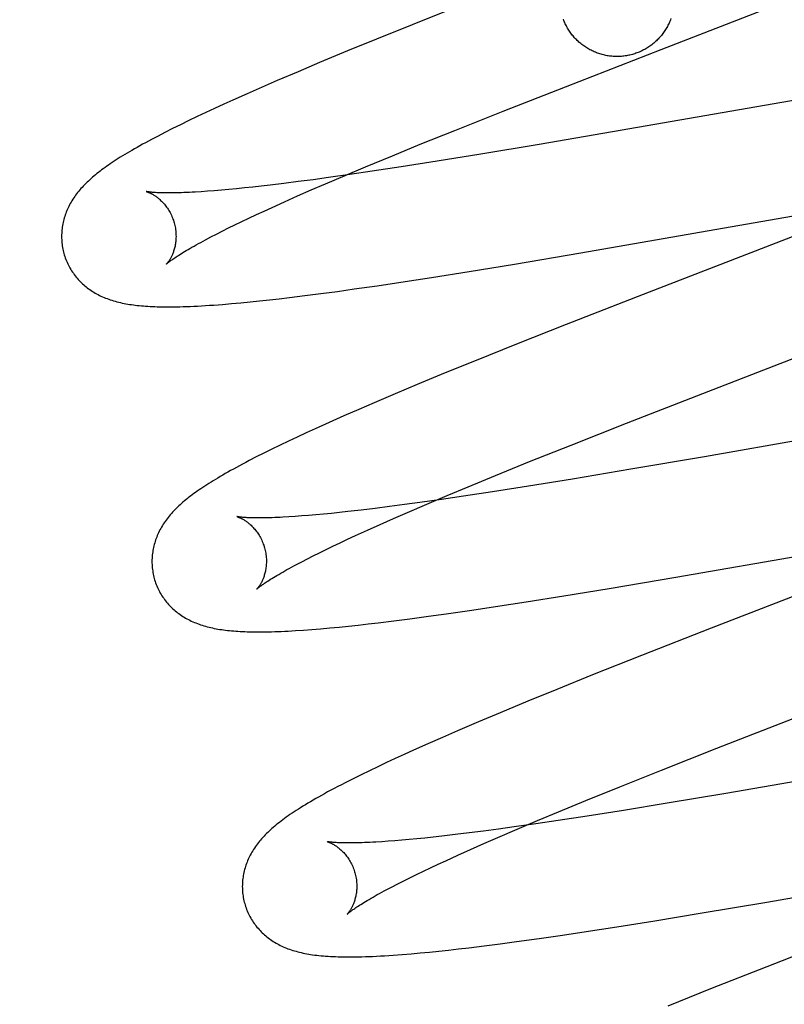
# Model space of a CAD drawing. Header units: inches. Extents: x 0 to 243, y 0 to 157.
# Tile 47 of 63: x 84.688 to 84.822, y 81.845 to 82.017. Entities that reach past the tile are written whole.
import ezdxf

# ---------------------------------------------------------------- set-up
doc = ezdxf.new("R2010")
doc.units = ezdxf.units.IN
doc.header["$LTSCALE"] = 13.357143
doc.header["$MEASUREMENT"] = 0
doc.linetypes.add('HIDDEN', pattern=[0.2, 0.1, -0.1])
doc.layers.add('DEFAULT_2', color=8, linetype='HIDDEN')

msp = doc.modelspace()

# ---------------------------------------------------------------- linework, layer by layer
at = {"layer": 'DEFAULT_2', "color": 8, "linetype": 'HIDDEN'}
for p, q in [((84.76547, 82.02), (84.75688, 82.01658)), ((84.8004, 82.01227), (84.82037, 82.01999)), ((84.75688, 82.01658), (84.75064, 82.01406)), ((84.75064, 82.01406), (84.7456, 82.012)), ((84.78365, 82.00576), (84.8004, 82.01227)), ((84.7456, 82.012), (84.74072, 82.00997)), ((84.74072, 82.00997), (84.73695, 82.00838)), ((84.73695, 82.00838), (84.7333, 82.00682)), ((84.73065, 82.00567), (84.72807, 82.00454)), ((84.7333, 82.00682), (84.73065, 82.00567)), ((84.77276, 82.00148), (84.78365, 82.00576)), ((84.83717, 82.00574), (84.79187, 81.99785)), ((84.72807, 82.00454), (84.72558, 82.00342)), ((84.72237, 82.00196), (84.72083, 82.00125)), ((84.72396, 82.00269), (84.72237, 82.00196)), ((84.72558, 82.00342), (84.72396, 82.00269)), ((84.71932, 82.00054), (84.71785, 81.99983)), ((84.72083, 82.00125), (84.71932, 82.00054)), ((84.76435, 81.99813), (84.77276, 82.00148)), ((84.71501, 81.99843), (84.7137, 81.99777)), ((84.7164, 81.99912), (84.71501, 81.99843)), ((84.71785, 81.99983), (84.7164, 81.99912)), ((84.7137, 81.99777), (84.71248, 81.99714)), ((84.75829, 81.99569), (84.76435, 81.99813)), ((84.79187, 81.99785), (84.77905, 81.99566)), ((84.75342, 81.99369), (84.75829, 81.99569)), ((84.77905, 81.99566), (84.76887, 81.99396)), ((84.74875, 81.99176), (84.75342, 81.99369)), ((84.76887, 81.99396), (84.76123, 81.99272)), ((84.74516, 81.99025), (84.74875, 81.99176)), ((84.75494, 81.99174), (84.7499, 81.99097)), ((84.76123, 81.99272), (84.75494, 81.99174)), ((84.74229, 81.98988), (84.73959, 81.98951)), ((84.74172, 81.98878), (84.74516, 81.99025)), ((84.74602, 81.99041), (84.74229, 81.98988)), ((84.7499, 81.99097), (84.74602, 81.99041)), ((84.72758, 81.98806), (84.72618, 81.98792)), ((84.72902, 81.98822), (84.72758, 81.98806)), ((84.73052, 81.98838), (84.72902, 81.98822)), ((84.73207, 81.98856), (84.73052, 81.98838)), ((84.73447, 81.98885), (84.73207, 81.98856)), ((84.73698, 81.98917), (84.73447, 81.98885)), ((84.73959, 81.98951), (84.73698, 81.98917)), ((84.73925, 81.98771), (84.74172, 81.98878)), ((84.72114, 81.98749), (84.72002, 81.98741)), ((84.72231, 81.98758), (84.72114, 81.98749)), ((84.72355, 81.98768), (84.72231, 81.98758)), ((84.72484, 81.9878), (84.72355, 81.98768)), ((84.72618, 81.98792), (84.72484, 81.9878)), ((84.73458, 81.98565), (84.73687, 81.98667)), ((84.73687, 81.98667), (84.73925, 81.98771)), ((84.73101, 81.98403), (84.7324, 81.98467)), ((84.7324, 81.98467), (84.73458, 81.98565)), ((84.78638, 81.97671), (84.83207, 81.98467)), ((84.72837, 81.98279), (84.72966, 81.9834)), ((84.72966, 81.9834), (84.73101, 81.98403)), ((84.72479, 81.98107), (84.72593, 81.98162)), ((84.72593, 81.98162), (84.72712, 81.9822)), ((84.72712, 81.9822), (84.72837, 81.98279)), ((84.83156, 81.98277), (84.79827, 81.96988)), ((84.72079, 81.97902), (84.72171, 81.9795)), ((84.72171, 81.9795), (84.72268, 81.98)), ((84.72268, 81.98), (84.72371, 81.98052)), ((84.72371, 81.98052), (84.72479, 81.98107)), ((84.77476, 81.97476), (84.78638, 81.97671)), ((84.76685, 81.97347), (84.77476, 81.97476)), ((84.76026, 81.97242), (84.76685, 81.97347)), ((84.74676, 81.97041), (84.75079, 81.97099)), ((84.75079, 81.97099), (84.75493, 81.9716)), ((84.75493, 81.9716), (84.76026, 81.97242)), ((84.73543, 81.96892), (84.73815, 81.96925)), ((84.73815, 81.96925), (84.74095, 81.96961)), ((84.74095, 81.96961), (84.74382, 81.97)), ((84.74382, 81.97), (84.74676, 81.97041)), ((84.79827, 81.96988), (84.78379, 81.96421)), ((84.72374, 81.96772), (84.72532, 81.96785)), ((84.72532, 81.96785), (84.72694, 81.968)), ((84.72694, 81.968), (84.72858, 81.96816)), ((84.72858, 81.96816), (84.73024, 81.96833)), ((84.73024, 81.96833), (84.73193, 81.96851)), ((84.73193, 81.96851), (84.73366, 81.96871)), ((84.73366, 81.96871), (84.73543, 81.96892)), ((84.78379, 81.96421), (84.77512, 81.96077)), ((84.80766, 81.95217), (84.83447, 81.96255)), ((84.77512, 81.96077), (84.76776, 81.95781)), ((84.76776, 81.95781), (84.76267, 81.95574)), ((84.76267, 81.95574), (84.75774, 81.9537)), ((84.75774, 81.9537), (84.75393, 81.9521)), ((84.75393, 81.9521), (84.75023, 81.95052)), ((84.79435, 81.94698), (84.80766, 81.95217)), ((84.75023, 81.95052), (84.74754, 81.94936)), ((84.74754, 81.94936), (84.74493, 81.94822)), ((84.85325, 81.949), (84.80793, 81.94111)), ((84.7424, 81.9471), (84.73995, 81.94599)), ((84.74493, 81.94822), (84.7424, 81.9471)), ((84.78467, 81.94315), (84.79435, 81.94698)), ((84.73836, 81.94526), (84.73681, 81.94454)), ((84.73995, 81.94599), (84.73836, 81.94526)), ((84.7353, 81.94383), (84.73381, 81.94312)), ((84.73681, 81.94454), (84.7353, 81.94383)), ((84.73096, 81.94172), (84.72964, 81.94106)), ((84.73235, 81.94241), (84.73096, 81.94172)), ((84.73381, 81.94312), (84.73235, 81.94241)), ((84.77741, 81.94024), (84.78467, 81.94315)), ((84.72964, 81.94106), (84.72841, 81.94042)), ((84.77143, 81.93782), (84.77741, 81.94024)), ((84.80793, 81.94111), (84.79508, 81.93891)), ((84.79508, 81.93891), (84.78488, 81.9372)), ((84.76666, 81.93585), (84.77143, 81.93782)), ((84.78488, 81.9372), (84.77723, 81.93596)), ((84.76298, 81.93431), (84.76666, 81.93585)), ((84.77092, 81.93498), (84.76587, 81.93421)), ((84.77723, 81.93596), (84.77092, 81.93498)), ((84.75823, 81.93311), (84.75553, 81.93274)), ((84.76198, 81.93364), (84.75823, 81.93311)), ((84.75945, 81.93282), (84.76298, 81.93431)), ((84.76587, 81.93421), (84.76198, 81.93364)), ((84.74419, 81.93136), (84.74277, 81.93121)), ((84.74567, 81.93152), (84.74419, 81.93136)), ((84.74798, 81.93179), (84.74567, 81.93152)), ((84.7504, 81.93208), (84.74798, 81.93179)), ((84.75291, 81.9324), (84.7504, 81.93208)), ((84.75553, 81.93274), (84.75291, 81.9324)), ((84.75364, 81.93031), (84.75607, 81.93137)), ((84.75607, 81.93137), (84.75945, 81.93282)), ((84.73644, 81.93066), (84.73534, 81.93059)), ((84.73759, 81.93075), (84.73644, 81.93066)), ((84.7388, 81.93084), (84.73759, 81.93075)), ((84.74007, 81.93095), (84.7388, 81.93084)), ((84.74139, 81.93108), (84.74007, 81.93095)), ((84.74277, 81.93121), (84.74139, 81.93108)), ((84.75131, 81.92928), (84.75364, 81.93031)), ((84.74696, 81.92731), (84.74908, 81.92828)), ((84.74908, 81.92828), (84.75131, 81.92928)), ((84.7443, 81.92607), (84.74561, 81.92668)), ((84.74561, 81.92668), (84.74696, 81.92731)), ((84.80294, 81.92005), (84.84742, 81.9278)), ((84.84787, 81.92618), (84.8091, 81.91115)), ((84.7407, 81.92433), (84.74185, 81.92489)), ((84.74185, 81.92489), (84.74305, 81.92547)), ((84.74305, 81.92547), (84.7443, 81.92607)), ((84.73667, 81.92227), (84.73759, 81.92276)), ((84.73759, 81.92276), (84.73857, 81.92326)), ((84.73857, 81.92326), (84.73961, 81.92379)), ((84.73961, 81.92379), (84.7407, 81.92433)), ((84.79131, 81.91809), (84.80294, 81.92005)), ((84.78339, 81.9168), (84.79131, 81.91809)), ((84.77679, 81.91574), (84.78339, 81.9168)), ((84.76324, 81.91371), (84.76729, 81.9143)), ((84.76729, 81.9143), (84.77144, 81.91492)), ((84.77144, 81.91492), (84.77679, 81.91574)), ((84.75096, 81.91209), (84.75367, 81.91243)), ((84.75367, 81.91243), (84.75645, 81.91278)), ((84.75645, 81.91278), (84.75931, 81.91317)), ((84.75931, 81.91317), (84.76324, 81.91371)), ((84.73789, 81.91081), (84.73934, 81.91092)), ((84.73934, 81.91092), (84.74088, 81.91104)), ((84.74088, 81.91104), (84.74248, 81.91119)), ((84.74248, 81.91119), (84.74412, 81.91134)), ((84.74412, 81.91134), (84.74578, 81.91151)), ((84.74578, 81.91151), (84.74747, 81.91169)), ((84.74747, 81.91169), (84.7492, 81.91189)), ((84.7492, 81.91189), (84.75096, 81.91209)), ((84.8091, 81.91115), (84.79696, 81.90638)), ((84.79696, 81.90638), (84.78838, 81.90297)), ((84.78838, 81.90297), (84.78215, 81.90045)), ((84.78215, 81.90045), (84.77712, 81.89839)), ((84.77712, 81.89839), (84.77225, 81.89637)), ((84.77225, 81.89637), (84.76848, 81.89478)), ((84.81012, 81.89018), (84.82343, 81.89537)), ((84.76848, 81.89478), (84.76483, 81.89322)), ((84.76219, 81.89207), (84.75962, 81.89094)), ((84.76483, 81.89322), (84.76219, 81.89207)), ((84.75962, 81.89094), (84.75712, 81.88983)), ((84.80044, 81.88635), (84.81012, 81.89018)), ((84.75393, 81.88837), (84.75238, 81.88765)), ((84.75551, 81.88909), (84.75393, 81.88837)), ((84.75712, 81.88983), (84.75551, 81.88909)), ((84.75088, 81.88694), (84.74942, 81.88624)), ((84.75238, 81.88765), (84.75088, 81.88694)), ((84.74657, 81.88484), (84.7452, 81.88414)), ((84.74798, 81.88554), (84.74657, 81.88484)), ((84.74942, 81.88624), (84.74798, 81.88554)), ((84.79319, 81.88345), (84.80044, 81.88635)), ((84.78721, 81.88102), (84.79319, 81.88345)), ((84.82452, 81.88446), (84.81167, 81.88225)), ((84.81167, 81.88225), (84.80146, 81.88054)), ((84.78244, 81.87905), (84.78721, 81.88102)), ((84.80146, 81.88054), (84.79379, 81.8793)), ((84.77876, 81.87752), (84.78244, 81.87905)), ((84.78746, 81.8783), (84.78239, 81.87753)), ((84.79379, 81.8793), (84.78746, 81.8783)), ((84.77471, 81.87641), (84.77199, 81.87604)), ((84.77848, 81.87695), (84.77471, 81.87641)), ((84.77523, 81.87602), (84.77876, 81.87752)), ((84.78239, 81.87753), (84.77848, 81.87695)), ((84.76055, 81.87463), (84.75911, 81.87448)), ((84.76205, 81.8748), (84.76055, 81.87463)), ((84.76438, 81.87507), (84.76205, 81.8748)), ((84.76682, 81.87536), (84.76438, 81.87507)), ((84.76935, 81.87569), (84.76682, 81.87536)), ((84.77199, 81.87604), (84.76935, 81.87569)), ((84.76943, 81.87352), (84.77186, 81.87457)), ((84.77186, 81.87457), (84.77523, 81.87602)), ((84.75268, 81.8739), (84.75156, 81.87383)), ((84.75385, 81.87399), (84.75268, 81.8739)), ((84.75509, 81.8741), (84.75385, 81.87399)), ((84.75637, 81.87421), (84.75509, 81.8741)), ((84.75771, 81.87434), (84.75637, 81.87421)), ((84.75911, 81.87448), (84.75771, 81.87434)), ((84.7671, 81.87249), (84.76943, 81.87352)), ((84.76275, 81.87052), (84.76487, 81.87149)), ((84.76487, 81.87149), (84.7671, 81.87249)), ((84.76009, 81.86928), (84.7614, 81.86989)), ((84.7614, 81.86989), (84.76275, 81.87052)), ((84.81886, 81.86329), (84.86342, 81.87105)), ((84.75649, 81.86754), (84.75764, 81.8681)), ((84.75764, 81.8681), (84.75884, 81.86868)), ((84.75884, 81.86868), (84.76009, 81.86928)), ((84.75246, 81.86548), (84.75338, 81.86597)), ((84.75338, 81.86597), (84.75436, 81.86647)), ((84.75436, 81.86647), (84.7554, 81.867)), ((84.7554, 81.867), (84.75649, 81.86754)), ((84.80721, 81.86132), (84.81886, 81.86329)), ((84.79927, 81.86002), (84.80721, 81.86132)), ((84.79265, 81.85896), (84.79927, 81.86002)), ((84.77907, 81.85693), (84.78312, 81.85751)), ((84.78312, 81.85751), (84.78729, 81.85814)), ((84.78729, 81.85814), (84.79265, 81.85896)), ((84.83675, 81.85897), (84.81882, 81.85198)), ((84.76676, 81.85531), (84.76948, 81.85564)), ((84.76948, 81.85564), (84.77227, 81.856)), ((84.77227, 81.856), (84.77513, 81.85638)), ((84.77513, 81.85638), (84.77907, 81.85693)), ((84.75513, 81.85413), (84.7567, 81.85425)), ((84.7567, 81.85425), (84.75829, 81.8544)), ((84.75829, 81.8544), (84.75991, 81.85455)), ((84.75991, 81.85455), (84.76157, 81.85472)), ((84.76157, 81.85472), (84.76326, 81.8549)), ((84.76326, 81.8549), (84.765, 81.8551)), ((84.765, 81.8551), (84.76676, 81.85531)), ((84.81882, 81.85198), (84.80898, 81.8481)), ((84.80898, 81.8481), (84.80155, 81.84512))]:
    msp.add_line(p, q, dxfattribs=at)
for points in [[(84.79535, 82.0114), (84.79514, 82.01134), (84.79494, 82.01129), (84.79473, 82.01124), (84.79452, 82.0112), (84.79431, 82.01117), (84.7941, 82.01113), (84.79389, 82.0111), (84.79368, 82.01108), (84.79347, 82.01106), (84.79326, 82.01105), (84.79305, 82.01104), (84.79283, 82.01103), (84.79262, 82.01103), (84.79241, 82.01103), (84.7922, 82.01104), (84.79199, 82.01105), (84.79177, 82.01107), (84.79156, 82.01109), (84.79135, 82.01112), (84.79114, 82.01115), (84.79093, 82.01118), (84.79072, 82.01122), (84.79052, 82.01126), (84.79031, 82.01131), (84.7901, 82.01136), (84.7899, 82.01142), (84.7897, 82.01148), (84.78949, 82.01155), (84.78929, 82.01162), (84.78909, 82.01169), (84.7889, 82.01177), (84.7887, 82.01185), (84.78851, 82.01194), (84.78832, 82.01203), (84.78813, 82.01212), (84.78794, 82.01222), (84.78775, 82.01232), (84.78757, 82.01243), (84.78739, 82.01254), (84.78721, 82.01265), (84.78703, 82.01277), (84.78686, 82.01289), (84.78669, 82.01302), (84.78652, 82.01315), (84.78635, 82.01328), (84.78619, 82.01342), (84.78603, 82.01355), (84.78587, 82.0137), (84.78572, 82.01384), (84.78557, 82.01399), (84.78542, 82.01414), (84.78527, 82.0143), (84.78513, 82.01446), (84.78499, 82.01462), (84.78486, 82.01478), (84.78473, 82.01495), (84.7846, 82.01512), (84.78448, 82.01529), (84.78436, 82.01547), (84.78424, 82.01565), (84.78413, 82.01583), (84.78402, 82.01601), (84.78392, 82.01619), (84.78382, 82.01638), (84.78372, 82.01657), (84.78363, 82.01676), (84.78354, 82.01695), (84.78345, 82.01715), (84.78337, 82.01734), (84.7833, 82.01754)], [(84.80208, 82.01765), (84.80201, 82.01745), (84.80193, 82.01726), (84.80185, 82.01706), (84.80176, 82.01687), (84.80167, 82.01668), (84.80158, 82.01649), (84.80148, 82.0163), (84.80138, 82.01611), (84.80127, 82.01593), (84.80116, 82.01575), (84.80105, 82.01557), (84.80093, 82.01539), (84.80081, 82.01522), (84.80068, 82.01505), (84.80055, 82.01488), (84.80042, 82.01471), (84.80028, 82.01455), (84.80015, 82.01439), (84.8, 82.01423), (84.79986, 82.01408), (84.79971, 82.01393), (84.79955, 82.01378), (84.7994, 82.01363), (84.79924, 82.01349), (84.79908, 82.01335), (84.79892, 82.01322), (84.79875, 82.01309), (84.79858, 82.01296), (84.79841, 82.01284), (84.79823, 82.01272), (84.79805, 82.0126), (84.79787, 82.01249), (84.79769, 82.01238), (84.79751, 82.01228), (84.79732, 82.01218), (84.79713, 82.01208), (84.79694, 82.01199), (84.79675, 82.0119), (84.79655, 82.01181), (84.79635, 82.01173), (84.79616, 82.01166), (84.79596, 82.01159), (84.79576, 82.01152), (84.79555, 82.01145), (84.79535, 82.0114)], [(84.71248, 81.99714), (84.7119, 81.99684), (84.71134, 81.99654), (84.7108, 81.99625), (84.71028, 81.99596), (84.70977, 81.99569), (84.70928, 81.99541), (84.70881, 81.99515), (84.70835, 81.99489), (84.70791, 81.99463), (84.70748, 81.99438), (84.70707, 81.99413), (84.70666, 81.99389), (84.70627, 81.99365), (84.70589, 81.99342), (84.70553, 81.99319), (84.70517, 81.99296), (84.70482, 81.99273), (84.70448, 81.99251), (84.70415, 81.99229), (84.70383, 81.99207), (84.70352, 81.99185), (84.70322, 81.99164), (84.70292, 81.99142), (84.70263, 81.99121), (84.70235, 81.99099), (84.70208, 81.99078), (84.70181, 81.99057), (84.70154, 81.99036), (84.70129, 81.99014), (84.70103, 81.98993), (84.70079, 81.98971), (84.70055, 81.9895), (84.70031, 81.98928), (84.70008, 81.98906), (84.69986, 81.98884), (84.69964, 81.98862), (84.69943, 81.9884), (84.69922, 81.98817), (84.69902, 81.98795), (84.69882, 81.98772), (84.69863, 81.98749), (84.69844, 81.98726), (84.69826, 81.98703), (84.69809, 81.9868), (84.69792, 81.98656), (84.69776, 81.98632), (84.6976, 81.98608), (84.69745, 81.98584), (84.6973, 81.98559), (84.69716, 81.98535), (84.69703, 81.9851), (84.6969, 81.98485), (84.69678, 81.9846), (84.69666, 81.98435), (84.69656, 81.9841), (84.69645, 81.98385), (84.69636, 81.9836), (84.69627, 81.98334), (84.69618, 81.98309), (84.6961, 81.98283), (84.69603, 81.98257), (84.69596, 81.98231), (84.6959, 81.98205), (84.69585, 81.98178), (84.6958, 81.98151), (84.69575, 81.98124), (84.69572, 81.98097), (84.69569, 81.9807), (84.69566, 81.98043), (84.69565, 81.98015), (84.69564, 81.97988), (84.69563, 81.9796), (84.69564, 81.97932), (84.69565, 81.97904), (84.69566, 81.97877), (84.69569, 81.97849), (84.69572, 81.97821), (84.69576, 81.97794), (84.6958, 81.97766), (84.69585, 81.97739), (84.69591, 81.97711), (84.69598, 81.97684), (84.69604, 81.97661)], [(84.71047, 81.98743), (84.71045, 81.98743), (84.71044, 81.98744), (84.71045, 81.98743), (84.71046, 81.98743), (84.71048, 81.98742), (84.71051, 81.98742), (84.71055, 81.9874), (84.71059, 81.98739), (84.71064, 81.98737), (84.7107, 81.98735), (84.71076, 81.98733), (84.71083, 81.9873), (84.7109, 81.98727), (84.71098, 81.98724), (84.71106, 81.9872), (84.71114, 81.98716), (84.71123, 81.98712), (84.71133, 81.98707), (84.71142, 81.98702), (84.71153, 81.98696), (84.71163, 81.9869), (84.71174, 81.98683), (84.71185, 81.98676), (84.71196, 81.98669), (84.71208, 81.98661), (84.71219, 81.98653), (84.71231, 81.98644), (84.71244, 81.98634), (84.71256, 81.98624), (84.71269, 81.98614), (84.71281, 81.98602), (84.71294, 81.9859), (84.71307, 81.98578), (84.71321, 81.98565), (84.71334, 81.98551), (84.71347, 81.98536), (84.7136, 81.98521), (84.71373, 81.98505), (84.71386, 81.98489), (84.71399, 81.98471), (84.71412, 81.98453), (84.71424, 81.98434), (84.71436, 81.98415), (84.71448, 81.98395), (84.71459, 81.98375), (84.7147, 81.98354), (84.71481, 81.98332), (84.71491, 81.9831), (84.715, 81.98287), (84.71509, 81.98264), (84.71517, 81.98241), (84.71525, 81.98217), (84.71531, 81.98197)], [(84.72002, 81.98741), (84.71896, 81.98735), (84.71845, 81.98732), (84.71796, 81.9873), (84.71748, 81.98727), (84.71702, 81.98725), (84.71658, 81.98724), (84.71615, 81.98723), (84.71574, 81.98721), (84.71534, 81.98721), (84.71496, 81.9872), (84.7146, 81.9872), (84.71425, 81.9872), (84.71391, 81.9872), (84.7136, 81.9872), (84.7133, 81.98721), (84.71301, 81.98721), (84.71275, 81.98722), (84.7125, 81.98723), (84.71226, 81.98724), (84.71204, 81.98726), (84.71184, 81.98727), (84.71165, 81.98728), (84.71148, 81.9873), (84.71132, 81.98731), (84.71118, 81.98733), (84.71105, 81.98734), (84.71093, 81.98736), (84.71083, 81.98737), (84.71074, 81.98738), (84.71066, 81.98739), (84.7106, 81.98741), (84.71055, 81.98741), (84.71051, 81.98742), (84.71048, 81.98743), (84.71047, 81.98743)], [(84.71531, 81.98197), (84.71536, 81.98175), (84.71542, 81.98151), (84.71547, 81.98127), (84.71551, 81.98103), (84.71555, 81.98079), (84.71558, 81.98054), (84.7156, 81.9803), (84.71561, 81.98007), (84.71562, 81.97983), (84.71563, 81.9796), (84.71562, 81.97937), (84.71561, 81.97915), (84.7156, 81.97893), (84.71558, 81.97871), (84.71555, 81.97851), (84.71552, 81.9783), (84.71549, 81.9781), (84.71545, 81.97791), (84.71541, 81.97772), (84.71536, 81.97754), (84.71532, 81.97737), (84.71527, 81.9772), (84.71521, 81.97704), (84.71516, 81.97688), (84.71511, 81.97673), (84.71505, 81.97659), (84.71499, 81.97645), (84.71494, 81.97632), (84.71488, 81.97619), (84.71482, 81.97607), (84.71476, 81.97595), (84.7147, 81.97584), (84.71464, 81.97573), (84.71459, 81.97563), (84.71453, 81.97554), (84.71448, 81.97545), (84.71442, 81.97536), (84.71437, 81.97529), (84.71432, 81.97521), (84.71427, 81.97514), (84.71422, 81.97508), (84.71418, 81.97502), (84.71414, 81.97497), (84.7141, 81.97493), (84.71407, 81.97489), (84.71404, 81.97485), (84.71401, 81.97482), (84.71399, 81.9748), (84.71398, 81.97478), (84.71397, 81.97477), (84.71396, 81.97477)], [(84.71397, 81.97477), (84.71397, 81.97478), (84.71399, 81.97479), (84.71401, 81.97481), (84.71405, 81.97484), (84.71409, 81.97488), (84.71414, 81.97492), (84.7142, 81.97497), (84.71427, 81.97503), (84.71435, 81.97509), (84.71444, 81.97517), (84.71454, 81.97525), (84.71466, 81.97533), (84.71479, 81.97543), (84.71493, 81.97553), (84.71508, 81.97564), (84.71525, 81.97575), (84.71543, 81.97588), (84.71563, 81.97601), (84.71584, 81.97615), (84.71607, 81.97629), (84.71631, 81.97645), (84.71656, 81.97661), (84.71683, 81.97677), (84.71712, 81.97695), (84.71742, 81.97713), (84.71773, 81.97731), (84.71806, 81.97751), (84.71841, 81.9777), (84.71877, 81.97791), (84.71914, 81.97812), (84.71953, 81.97834), (84.71994, 81.97856), (84.72036, 81.97878), (84.72079, 81.97902)], [(84.69604, 81.97661), (84.6961, 81.97638), (84.69619, 81.97611), (84.69628, 81.97585), (84.69638, 81.97559), (84.69648, 81.97533), (84.69659, 81.97507), (84.69671, 81.97482), (84.69683, 81.97457), (84.69696, 81.97432), (84.69709, 81.97408), (84.69723, 81.97384), (84.69738, 81.97361), (84.69753, 81.97337), (84.69769, 81.97315), (84.69785, 81.97293), (84.69801, 81.97271), (84.69818, 81.97249), (84.69836, 81.97229), (84.69854, 81.97208), (84.69873, 81.97188), (84.69891, 81.97169), (84.69911, 81.9715), (84.6993, 81.97132), (84.6995, 81.97114), (84.69971, 81.97096), (84.69992, 81.97079), (84.70013, 81.97062), (84.70034, 81.97046), (84.70057, 81.9703), (84.70079, 81.97015), (84.70102, 81.97), (84.70126, 81.96985), (84.70151, 81.96971), (84.70175, 81.96957), (84.70201, 81.96943), (84.70226, 81.9693), (84.70252, 81.96918), (84.70278, 81.96906), (84.70305, 81.96894), (84.70332, 81.96883), (84.70359, 81.96873), (84.70387, 81.96863), (84.70415, 81.96853), (84.70443, 81.96843), (84.70472, 81.96835), (84.70502, 81.96826), (84.70531, 81.96818), (84.70562, 81.9681), (84.70592, 81.96803), (84.70623, 81.96796), (84.70654, 81.9679), (84.70686, 81.96784), (84.70718, 81.96778), (84.70751, 81.96773), (84.70784, 81.96768), (84.70817, 81.96763), (84.70851, 81.96759), (84.70886, 81.96755), (84.70921, 81.96751), (84.70957, 81.96748), (84.70994, 81.96744), (84.71032, 81.96742), (84.7107, 81.96739), (84.7111, 81.96737), (84.7115, 81.96735), (84.71192, 81.96733), (84.71235, 81.96732), (84.71279, 81.9673), (84.71324, 81.9673), (84.71371, 81.96729), (84.7142, 81.96729), (84.7147, 81.96729), (84.71522, 81.96729), (84.71575, 81.9673), (84.71631, 81.96731), (84.71688, 81.96733), (84.71747, 81.96735), (84.71808, 81.96737), (84.71872, 81.9674), (84.71937, 81.96743), (84.72005, 81.96747), (84.72075, 81.96751), (84.72147, 81.96756), (84.72221, 81.96761), (84.72374, 81.96772)], [(84.72841, 81.94042), (84.72782, 81.94011), (84.72726, 81.93981), (84.72671, 81.93952), (84.72618, 81.93923), (84.72567, 81.93895), (84.72517, 81.93868), (84.72469, 81.93841), (84.72423, 81.93815), (84.72378, 81.93789), (84.72335, 81.93763), (84.72293, 81.93738), (84.72252, 81.93714), (84.72212, 81.9369), (84.72174, 81.93666), (84.72137, 81.93643), (84.72101, 81.9362), (84.72066, 81.93597), (84.72031, 81.93575), (84.71998, 81.93552), (84.71966, 81.9353), (84.71934, 81.93508), (84.71904, 81.93487), (84.71874, 81.93465), (84.71845, 81.93443), (84.71817, 81.93422), (84.71789, 81.93401), (84.71762, 81.93379), (84.71735, 81.93358), (84.7171, 81.93337), (84.71684, 81.93315)], [(84.71684, 81.93315), (84.7166, 81.93294), (84.71636, 81.93272), (84.71612, 81.9325), (84.71589, 81.93229), (84.71566, 81.93207), (84.71544, 81.93184), (84.71523, 81.93162), (84.71502, 81.9314), (84.71482, 81.93117), (84.71462, 81.93094), (84.71443, 81.93071), (84.71424, 81.93048), (84.71406, 81.93025), (84.71389, 81.93002), (84.71372, 81.92978), (84.71356, 81.92954), (84.7134, 81.9293), (84.71325, 81.92906), (84.7131, 81.92881), (84.71296, 81.92857), (84.71282, 81.92832), (84.7127, 81.92807), (84.71257, 81.92782), (84.71246, 81.92757), (84.71235, 81.92732), (84.71225, 81.92707), (84.71215, 81.92682), (84.71206, 81.92656), (84.71198, 81.92631), (84.7119, 81.92605), (84.71182, 81.92579), (84.71176, 81.92553), (84.71169, 81.92526), (84.71164, 81.925), (84.71159, 81.92473), (84.71155, 81.92446), (84.71151, 81.92419), (84.71148, 81.92391), (84.71145, 81.92364), (84.71144, 81.92337), (84.71143, 81.92309), (84.71142, 81.92281), (84.71143, 81.92253), (84.71144, 81.92226), (84.71145, 81.92198), (84.71148, 81.9217), (84.71151, 81.92142), (84.71155, 81.92115), (84.71159, 81.92087), (84.71164, 81.9206), (84.7117, 81.92032), (84.71177, 81.92005), (84.71183, 81.91982)], [(84.72626, 81.93064), (84.72625, 81.93064), (84.72624, 81.93064), (84.72623, 81.93065), (84.72624, 81.93064), (84.72625, 81.93064), (84.72627, 81.93063), (84.7263, 81.93063), (84.72634, 81.93061), (84.72638, 81.9306), (84.72643, 81.93058), (84.72649, 81.93056), (84.72655, 81.93054), (84.72661, 81.93051), (84.72669, 81.93048), (84.72676, 81.93045), (84.72684, 81.93041), (84.72693, 81.93037), (84.72702, 81.93033), (84.72711, 81.93028), (84.72721, 81.93023), (84.72731, 81.93017), (84.72741, 81.93011), (84.72752, 81.93005), (84.72763, 81.92998), (84.72775, 81.9299), (84.72786, 81.92982), (84.72798, 81.92974), (84.7281, 81.92965), (84.72822, 81.92956), (84.72835, 81.92945), (84.72847, 81.92935), (84.7286, 81.92924), (84.72873, 81.92912), (84.72886, 81.92899), (84.72899, 81.92886), (84.72912, 81.92872), (84.72925, 81.92858), (84.72939, 81.92843), (84.72952, 81.92827), (84.72965, 81.9281), (84.72978, 81.92793), (84.7299, 81.92775), (84.73003, 81.92756), (84.73015, 81.92737), (84.73027, 81.92717), (84.73038, 81.92696), (84.73049, 81.92675), (84.7306, 81.92653), (84.7307, 81.92631), (84.73079, 81.92608), (84.73088, 81.92585), (84.73096, 81.92562), (84.73104, 81.92538), (84.7311, 81.92517)], [(84.73534, 81.93059), (84.73431, 81.93053), (84.73381, 81.93051), (84.73334, 81.93048), (84.73287, 81.93047), (84.73243, 81.93045), (84.73199, 81.93044), (84.73158, 81.93042), (84.73118, 81.93042), (84.7308, 81.93041), (84.73043, 81.93041), (84.73008, 81.93041), (84.72974, 81.93041), (84.72942, 81.93041), (84.72912, 81.93042), (84.72884, 81.93042), (84.72857, 81.93043), (84.72831, 81.93044), (84.72808, 81.93045), (84.72786, 81.93046), (84.72765, 81.93048), (84.72746, 81.93049), (84.72729, 81.93051), (84.72713, 81.93052), (84.72698, 81.93054), (84.72685, 81.93055), (84.72673, 81.93056), (84.72663, 81.93058), (84.72654, 81.93059), (84.72646, 81.9306), (84.7264, 81.93061), (84.72634, 81.93062), (84.7263, 81.93063), (84.72627, 81.93064), (84.72626, 81.93064)], [(84.7311, 81.92517), (84.73115, 81.92496), (84.73121, 81.92472), (84.73126, 81.92448), (84.7313, 81.92423), (84.73134, 81.92399), (84.73137, 81.92375), (84.73139, 81.92351), (84.73141, 81.92327), (84.73141, 81.92304), (84.73142, 81.9228), (84.73141, 81.92258), (84.7314, 81.92235), (84.73139, 81.92213), (84.73136, 81.92192), (84.73134, 81.92171), (84.73131, 81.9215), (84.73127, 81.9213), (84.73124, 81.92111), (84.7312, 81.92092), (84.73115, 81.92074), (84.7311, 81.92057), (84.73105, 81.9204), (84.731, 81.92024), (84.73095, 81.92008), (84.73089, 81.91993), (84.73084, 81.91979), (84.73078, 81.91965), (84.73072, 81.91952), (84.73066, 81.91939), (84.73061, 81.91927), (84.73055, 81.91915), (84.73049, 81.91904), (84.73043, 81.91893), (84.73037, 81.91883), (84.73032, 81.91874), (84.73026, 81.91865), (84.73021, 81.91857), (84.73016, 81.91849), (84.7301, 81.91841), (84.73006, 81.91835), (84.73001, 81.91828), (84.72997, 81.91823), (84.72993, 81.91818), (84.72989, 81.91813), (84.72986, 81.91809), (84.72983, 81.91806), (84.7298, 81.91803), (84.72978, 81.91801), (84.72977, 81.91799), (84.72976, 81.91798), (84.72975, 81.91798)], [(84.72976, 81.91798), (84.72977, 81.91799), (84.72978, 81.918), (84.72981, 81.91803), (84.72984, 81.91806), (84.72988, 81.91809), (84.72993, 81.91814), (84.72999, 81.91819), (84.73007, 81.91825), (84.73015, 81.91831), (84.73024, 81.91838), (84.73035, 81.91846), (84.73047, 81.91855), (84.7306, 81.91865), (84.73074, 81.91875), (84.7309, 81.91886), (84.73107, 81.91898), (84.73125, 81.91911), (84.73145, 81.91924), (84.73166, 81.91938), (84.73189, 81.91953), (84.73214, 81.91968), (84.73239, 81.91984), (84.73267, 81.92001), (84.73296, 81.92019), (84.73326, 81.92037), (84.73358, 81.92055), (84.73391, 81.92075), (84.73426, 81.92095), (84.73462, 81.92115), (84.735, 81.92137), (84.73539, 81.92158), (84.7358, 81.92181), (84.73623, 81.92204), (84.73667, 81.92227)], [(84.71183, 81.91982), (84.71189, 81.91959), (84.71198, 81.91932), (84.71207, 81.91906), (84.71217, 81.9188), (84.71227, 81.91854), (84.71238, 81.91828), (84.7125, 81.91803), (84.71262, 81.91778), (84.71275, 81.91753), (84.71288, 81.91729), (84.71302, 81.91705), (84.71317, 81.91682), (84.71332, 81.91659), (84.71347, 81.91636), (84.71364, 81.91614), (84.7138, 81.91592), (84.71397, 81.91571), (84.71415, 81.9155), (84.71433, 81.9153), (84.71451, 81.9151), (84.7147, 81.9149), (84.71489, 81.91471), (84.71509, 81.91453), (84.71529, 81.91435), (84.71549, 81.91417), (84.7157, 81.914), (84.71591, 81.91384), (84.71613, 81.91368), (84.71635, 81.91352), (84.71658, 81.91336), (84.71681, 81.91321), (84.71705, 81.91306), (84.71729, 81.91292), (84.71754, 81.91278), (84.71779, 81.91265), (84.71804, 81.91252), (84.7183, 81.91239), (84.71856, 81.91227), (84.71883, 81.91216), (84.7191, 81.91205), (84.71937, 81.91194), (84.71965, 81.91184), (84.71993, 81.91174), (84.72021, 81.91165), (84.7205, 81.91156), (84.72079, 81.91147), (84.72109, 81.91139), (84.72139, 81.91132), (84.7217, 81.91124), (84.722, 81.91118), (84.72232, 81.91111), (84.72263, 81.91105), (84.72295, 81.91099), (84.72328, 81.91094), (84.72361, 81.91089), (84.72394, 81.91084), (84.72428, 81.9108), (84.72463, 81.91076), (84.72498, 81.91072), (84.72534, 81.91069), (84.7257, 81.91066), (84.72607, 81.91063), (84.72645, 81.9106), (84.72684, 81.91058), (84.72724, 81.91056), (84.72764, 81.91054), (84.72806, 81.91053), (84.72848, 81.91051), (84.72892, 81.91051), (84.72937, 81.9105), (84.72982, 81.9105), (84.7303, 81.9105), (84.73078, 81.9105), (84.73128, 81.91051), (84.73179, 81.91052), (84.73232, 81.91053), (84.73287, 81.91055), (84.73343, 81.91057), (84.73401, 81.91059), (84.73461, 81.91062), (84.73522, 81.91065), (84.73586, 81.91068), (84.73652, 81.91072), (84.73789, 81.91081)], [(84.7452, 81.88414), (84.74453, 81.8838), (84.7439, 81.88347), (84.74328, 81.88315), (84.74269, 81.88283), (84.74212, 81.88252), (84.74157, 81.88222), (84.74104, 81.88193), (84.74053, 81.88164), (84.74004, 81.88136), (84.73956, 81.88109), (84.7391, 81.88082), (84.73865, 81.88055), (84.73822, 81.88029), (84.7378, 81.88004), (84.73739, 81.87978), (84.737, 81.87953), (84.73661, 81.87929), (84.73624, 81.87905), (84.73589, 81.87881), (84.73554, 81.87857), (84.73521, 81.87834), (84.73488, 81.87811), (84.73457, 81.87788), (84.73426, 81.87766), (84.73397, 81.87744), (84.73368, 81.87721), (84.7334, 81.87699), (84.73313, 81.87678), (84.73287, 81.87656), (84.73261, 81.87634)], [(84.73261, 81.87634), (84.73236, 81.87612), (84.73212, 81.8759), (84.73188, 81.87569), (84.73165, 81.87547), (84.73143, 81.87525), (84.73121, 81.87503), (84.731, 81.8748), (84.73079, 81.87458), (84.73059, 81.87436), (84.73039, 81.87413), (84.7302, 81.8739), (84.73002, 81.87367), (84.72984, 81.87344), (84.72966, 81.8732), (84.7295, 81.87297), (84.72933, 81.87273), (84.72918, 81.87249), (84.72902, 81.87225), (84.72888, 81.872), (84.72874, 81.87176), (84.7286, 81.87151), (84.72848, 81.87126), (84.72836, 81.87101), (84.72824, 81.87076), (84.72813, 81.87051), (84.72803, 81.87026), (84.72794, 81.87001), (84.72785, 81.86975), (84.72776, 81.8695), (84.72768, 81.86924), (84.72761, 81.86898), (84.72754, 81.86872), (84.72748, 81.86846), (84.72743, 81.86819), (84.72738, 81.86793), (84.72733, 81.86766), (84.7273, 81.86739), (84.72727, 81.86711), (84.72724, 81.86684), (84.72723, 81.86657), (84.72722, 81.86629), (84.72721, 81.86601), (84.72722, 81.86574), (84.72723, 81.86546), (84.72724, 81.86518), (84.72727, 81.8649), (84.7273, 81.86463), (84.72734, 81.86435), (84.72738, 81.86408), (84.72743, 81.8638), (84.72749, 81.86353), (84.72756, 81.86326), (84.72762, 81.86303)], [(84.74205, 81.87385), (84.74204, 81.87385), (84.74202, 81.87385), (84.74203, 81.87385), (84.74204, 81.87385), (84.74207, 81.87384), (84.7421, 81.87383), (84.74213, 81.87382), (84.74218, 81.87381), (84.74223, 81.87379), (84.74228, 81.87377), (84.74234, 81.87375), (84.74241, 81.87372), (84.74248, 81.87369), (84.74256, 81.87366), (84.74264, 81.87362), (84.74273, 81.87358), (84.74282, 81.87353), (84.74291, 81.87349), (84.74301, 81.87343), (84.74311, 81.87338), (84.74321, 81.87332), (84.74332, 81.87325), (84.74343, 81.87318), (84.74354, 81.87311), (84.74366, 81.87303), (84.74378, 81.87294), (84.7439, 81.87285), (84.74402, 81.87276), (84.74414, 81.87266), (84.74427, 81.87255), (84.7444, 81.87244), (84.74453, 81.87232), (84.74466, 81.87219), (84.74479, 81.87206), (84.74492, 81.87192), (84.74505, 81.87178), (84.74518, 81.87163), (84.74531, 81.87147), (84.74544, 81.8713), (84.74557, 81.87113), (84.7457, 81.87095), (84.74582, 81.87076), (84.74594, 81.87057), (84.74606, 81.87037), (84.74617, 81.87016), (84.74628, 81.86995), (84.74639, 81.86974), (84.74649, 81.86952), (84.74658, 81.86929), (84.74667, 81.86906), (84.74675, 81.86883), (84.74683, 81.86859), (84.74689, 81.86838)], [(84.75156, 81.87383), (84.75051, 81.87376), (84.75, 81.87374), (84.74951, 81.87371), (84.74904, 81.87369), (84.74858, 81.87367), (84.74813, 81.87366), (84.74771, 81.87364), (84.74729, 81.87363), (84.7469, 81.87362), (84.74652, 81.87362), (84.74616, 81.87362), (84.74581, 81.87362), (84.74548, 81.87362), (84.74516, 81.87362), (84.74486, 81.87363), (84.74458, 81.87363), (84.74431, 81.87364), (84.74406, 81.87365), (84.74383, 81.87366), (84.74361, 81.87368), (84.74341, 81.87369), (84.74322, 81.8737), (84.74305, 81.87372), (84.74289, 81.87373), (84.74275, 81.87375), (84.74262, 81.87376), (84.74251, 81.87377), (84.74241, 81.87379), (84.74232, 81.8738), (84.74224, 81.87381), (84.74218, 81.87382), (84.74213, 81.87383), (84.74209, 81.87384), (84.74206, 81.87385), (84.74205, 81.87385)], [(84.74689, 81.86838), (84.74694, 81.86817), (84.747, 81.86793), (84.74705, 81.86769), (84.7471, 81.86744), (84.74713, 81.8672), (84.74716, 81.86696), (84.74718, 81.86672), (84.7472, 81.86648), (84.7472, 81.86625), (84.74721, 81.86601), (84.7472, 81.86579), (84.74719, 81.86556), (84.74718, 81.86534), (84.74716, 81.86513), (84.74713, 81.86492), (84.7471, 81.86471), (84.74707, 81.86451), (84.74703, 81.86432), (84.74699, 81.86413), (84.74694, 81.86395), (84.74689, 81.86378), (84.74684, 81.86361), (84.74679, 81.86345), (84.74674, 81.86329), (84.74668, 81.86314), (84.74663, 81.863), (84.74657, 81.86286), (84.74651, 81.86273), (84.74646, 81.8626), (84.7464, 81.86248), (84.74634, 81.86236), (84.74628, 81.86225), (84.74622, 81.86214), (84.74616, 81.86204), (84.74611, 81.86195), (84.74605, 81.86186), (84.746, 81.86178), (84.74595, 81.8617), (84.7459, 81.86162), (84.74585, 81.86156), (84.7458, 81.86149), (84.74576, 81.86144), (84.74572, 81.86139), (84.74568, 81.86134), (84.74565, 81.8613), (84.74562, 81.86127), (84.74559, 81.86124), (84.74557, 81.86122), (84.74556, 81.8612), (84.74555, 81.86119), (84.74555, 81.86119)], [(84.74555, 81.86119), (84.74556, 81.8612), (84.74557, 81.86121), (84.7456, 81.86124), (84.74563, 81.86126), (84.74567, 81.8613), (84.74572, 81.86135), (84.74579, 81.8614), (84.74586, 81.86145), (84.74594, 81.86152), (84.74603, 81.86159), (84.74614, 81.86167), (84.74626, 81.86176), (84.74639, 81.86186), (84.74653, 81.86196), (84.74669, 81.86207), (84.74686, 81.86219), (84.74704, 81.86232), (84.74724, 81.86245), (84.74746, 81.86259), (84.74769, 81.86274), (84.74793, 81.86289), (84.74819, 81.86305), (84.74846, 81.86322), (84.74875, 81.8634), (84.74905, 81.86358), (84.74937, 81.86376), (84.7497, 81.86396), (84.75005, 81.86416), (84.75041, 81.86436), (84.75079, 81.86458), (84.75119, 81.86479), (84.7516, 81.86502), (84.75202, 81.86525), (84.75246, 81.86548)], [(84.72762, 81.86303), (84.72769, 81.8628), (84.72777, 81.86253), (84.72786, 81.86227), (84.72796, 81.862), (84.72806, 81.86174), (84.72817, 81.86149), (84.72829, 81.86123), (84.72841, 81.86098), (84.72854, 81.86074), (84.72867, 81.86049), (84.72882, 81.86026), (84.72896, 81.86002), (84.72911, 81.85979), (84.72927, 81.85956), (84.72943, 81.85934), (84.7296, 81.85912), (84.72977, 81.85891), (84.72995, 81.8587), (84.73013, 81.8585), (84.73031, 81.8583), (84.7305, 81.8581), (84.73069, 81.85791), (84.73089, 81.85773), (84.73109, 81.85755), (84.73129, 81.85737), (84.7315, 81.8572), (84.73171, 81.85704), (84.73193, 81.85688), (84.73215, 81.85672), (84.73238, 81.85656), (84.73261, 81.85641), (84.73285, 81.85626), (84.7331, 81.85612), (84.73334, 81.85598), (84.7336, 81.85585), (84.73385, 81.85572), (84.73411, 81.85559), (84.73437, 81.85547), (84.73464, 81.85536), (84.73491, 81.85525), (84.73518, 81.85514), (84.73546, 81.85504), (84.73574, 81.85494), (84.73603, 81.85485), (84.73632, 81.85476), (84.73661, 81.85468), (84.73691, 81.85459), (84.73721, 81.85452), (84.73752, 81.85445), (84.73783, 81.85438), (84.73815, 81.85431), (84.73848, 81.85425), (84.73881, 81.85419), (84.73915, 81.85414), (84.7395, 81.85408), (84.73986, 81.85403), (84.74022, 81.85399), (84.7406, 81.85395), (84.74098, 81.85391), (84.74137, 81.85387), (84.74177, 81.85384), (84.74218, 81.85381), (84.74261, 81.85379), (84.74304, 81.85377), (84.74349, 81.85375), (84.74395, 81.85373), (84.74442, 81.85372), (84.7449, 81.85371), (84.7454, 81.85371), (84.74591, 81.85371), (84.74643, 81.85371), (84.74698, 81.85371), (84.74753, 81.85372), (84.74811, 81.85374), (84.74871, 81.85376), (84.74933, 81.85378), (84.74998, 81.8538), (84.75065, 81.85384), (84.75135, 81.85387), (84.75207, 81.85391), (84.75281, 81.85396), (84.75357, 81.85401), (84.75513, 81.85413)]]:
    msp.add_lwpolyline(points, dxfattribs=at)
for radius in [0.375, 0.3125, 0.3025, 0.25]:
    msp.add_arc((84.72722, 81.80005), radius, 90, 180, dxfattribs=at)

doc.saveas('drawing.dxf')
